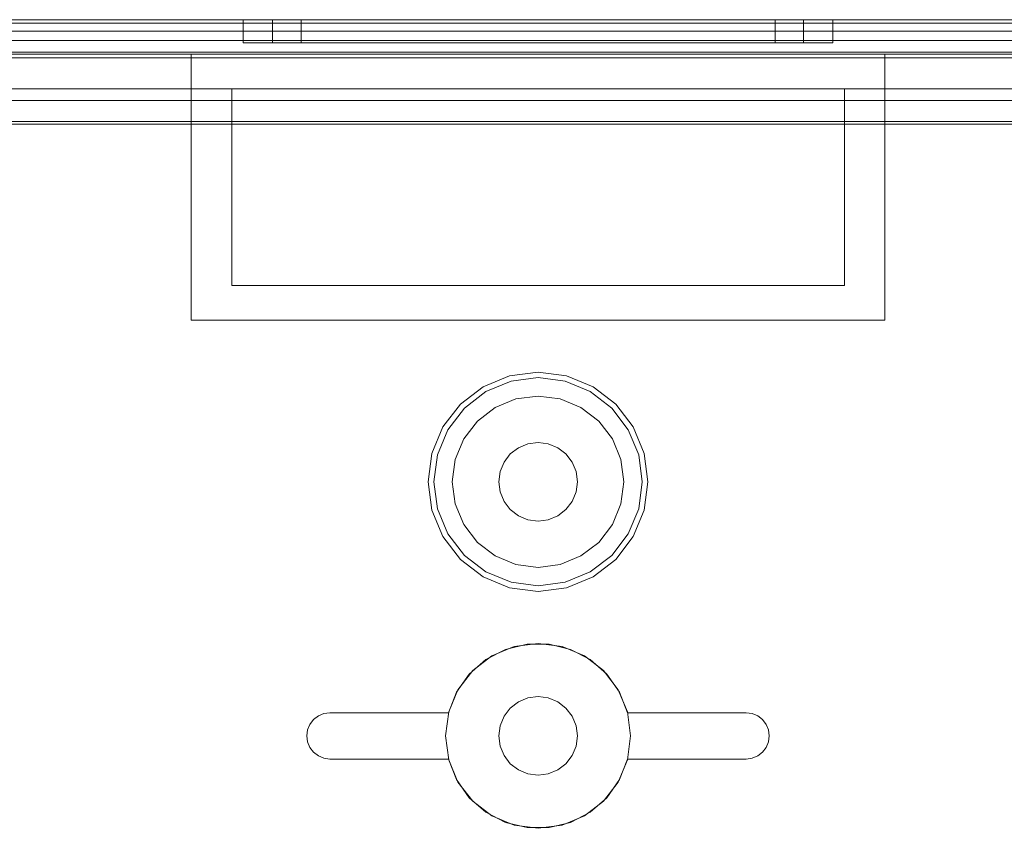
# Model space of a CAD drawing. Extents: x -634 to 300, y 62 to 1102.
# Tile 82 of 125: x 141.497 to 142.162, y 602.81 to 603.357. Entities that reach past the tile are written whole.
import ezdxf

# ---------------------------------------------------------------- set-up
doc = ezdxf.new("R2010")
doc.units = 0
doc.layers.get('0').update_dxf_attribs({"lineweight": 13})

# ---------------------------------------------------------------- blocks, each defined once
blk = doc.blocks.new('Referenz-A06CPW2YL0')
at = {"color": 9, "linetype": 'ByBlock', "lineweight": 13, "ltscale": 0.13, "true_color": 0xc1c9c4}
for p, q in [((142.74579, 603.35681), (140.94892, 603.35681)), ((142.74579, 603.35681), (140.94892, 603.35681)), ((141.84736, 603.35681), (141.03486, 603.35681)), ((141.03486, 603.35681), (141.84736, 603.35681)), ((142.65204, 603.35681), (141.04267, 603.35681)), ((141.04267, 603.35681), (142.65204, 603.35681)), ((141.64814, 603.35681), (141.64814, 603.34119)), ((141.65493, 603.35681), (141.64814, 603.35681)), ((141.64814, 603.35681), (141.65493, 603.35681)), ((141.67483, 603.35681), (141.65493, 603.35681)), ((141.65493, 603.35681), (141.67483, 603.35681)), ((141.66798, 603.35681), (141.66798, 603.34119)), ((141.67409, 603.35681), (141.66798, 603.35681)), ((141.66798, 603.35681), (141.67409, 603.35681)), ((141.69201, 603.35681), (141.67409, 603.35681)), ((141.67409, 603.35681), (141.69201, 603.35681)), ((141.70649, 603.35681), (141.67483, 603.35681)), ((141.67483, 603.35681), (141.70649, 603.35681)), ((141.6872, 603.35681), (141.6872, 603.34119)), ((141.69266, 603.35681), (141.6872, 603.35681)), ((141.6872, 603.35681), (141.69266, 603.35681)), ((141.72052, 603.35681), (141.69201, 603.35681)), ((141.69201, 603.35681), (141.72052, 603.35681)), ((141.70866, 603.35681), (141.69266, 603.35681)), ((141.69266, 603.35681), (141.70866, 603.35681)), ((141.74775, 603.35681), (141.70649, 603.35681)), ((141.70649, 603.35681), (141.74775, 603.35681)), ((141.73411, 603.35681), (141.70866, 603.35681)), ((141.70866, 603.35681), (141.73411, 603.35681)), ((141.75767, 603.35681), (141.72052, 603.35681)), ((141.72052, 603.35681), (141.75767, 603.35681)), ((141.76728, 603.35681), (141.73411, 603.35681)), ((141.73411, 603.35681), (141.76728, 603.35681)), ((141.7958, 603.35681), (141.74775, 603.35681)), ((141.74775, 603.35681), (141.7958, 603.35681)), ((141.80093, 603.35681), (141.75767, 603.35681)), ((141.75767, 603.35681), (141.80093, 603.35681)), ((141.80591, 603.35681), (141.76728, 603.35681)), ((141.76728, 603.35681), (141.80591, 603.35681)), ((141.84736, 603.35681), (141.7958, 603.35681)), ((141.7958, 603.35681), (141.84736, 603.35681)), ((141.84736, 603.35681), (141.80093, 603.35681)), ((141.80093, 603.35681), (141.84736, 603.35681)), ((141.84736, 603.35681), (141.80591, 603.35681)), ((141.80591, 603.35681), (141.84736, 603.35681)), ((142.65986, 603.35681), (141.84736, 603.35681)), ((141.88881, 603.35681), (141.84736, 603.35681)), ((141.89378, 603.35681), (141.84736, 603.35681)), ((141.89892, 603.35681), (141.84736, 603.35681)), ((141.84736, 603.35681), (142.65986, 603.35681)), ((141.84736, 603.35681), (141.88881, 603.35681)), ((141.84736, 603.35681), (141.89378, 603.35681)), ((141.84736, 603.35681), (141.89892, 603.35681)), ((141.92743, 603.35681), (141.88881, 603.35681)), ((141.88881, 603.35681), (141.92743, 603.35681)), ((141.93704, 603.35681), (141.89378, 603.35681)), ((141.89378, 603.35681), (141.93704, 603.35681)), ((141.94697, 603.35681), (141.89892, 603.35681)), ((141.89892, 603.35681), (141.94697, 603.35681)), ((141.9606, 603.35681), (141.92743, 603.35681)), ((141.92743, 603.35681), (141.9606, 603.35681)), ((141.97419, 603.35681), (141.93704, 603.35681)), ((141.93704, 603.35681), (141.97419, 603.35681)), ((141.98823, 603.35681), (141.94697, 603.35681)), ((141.94697, 603.35681), (141.98823, 603.35681)), ((141.98606, 603.35681), (141.9606, 603.35681)), ((141.9606, 603.35681), (141.98606, 603.35681)), ((142.0027, 603.35681), (141.97419, 603.35681)), ((141.97419, 603.35681), (142.0027, 603.35681)), ((142.00206, 603.35681), (141.98606, 603.35681)), ((141.98606, 603.35681), (142.00206, 603.35681)), ((142.01989, 603.35681), (141.98823, 603.35681)), ((141.98823, 603.35681), (142.01989, 603.35681)), ((142.00751, 603.35681), (142.00206, 603.35681)), ((142.00206, 603.35681), (142.00751, 603.35681)), ((142.02062, 603.35681), (142.0027, 603.35681)), ((142.0027, 603.35681), (142.02062, 603.35681)), ((142.00751, 603.34119), (142.00751, 603.35681)), ((142.03979, 603.35681), (142.01989, 603.35681)), ((142.01989, 603.35681), (142.03979, 603.35681)), ((142.02673, 603.35681), (142.02062, 603.35681)), ((142.02062, 603.35681), (142.02673, 603.35681)), ((142.02673, 603.34119), (142.02673, 603.35681)), ((142.04658, 603.35681), (142.03979, 603.35681)), ((142.03979, 603.35681), (142.04658, 603.35681)), ((142.04658, 603.34119), (142.04658, 603.35681)), ((141.03486, 603.349), (141.84736, 603.349)), ((141.03486, 603.349), (141.84736, 603.349)), ((141.04267, 603.349), (142.65204, 603.349)), ((142.65204, 603.349), (141.04267, 603.349)), ((141.84736, 603.349), (142.65986, 603.349)), ((141.84736, 603.349), (142.65986, 603.349)), ((141.64814, 603.34119), (141.65493, 603.34119)), ((141.64814, 603.34119), (141.65493, 603.34119)), ((141.65493, 603.34119), (141.67483, 603.34119)), ((141.65493, 603.34119), (141.67483, 603.34119)), ((141.66798, 603.34119), (141.67409, 603.34119)), ((141.66798, 603.34119), (141.67409, 603.34119)), ((141.67409, 603.34119), (141.69201, 603.34119)), ((141.67409, 603.34119), (141.69201, 603.34119)), ((141.67483, 603.34119), (141.70649, 603.34119)), ((141.67483, 603.34119), (141.70649, 603.34119)), ((141.6872, 603.34119), (141.69266, 603.34119)), ((141.6872, 603.34119), (141.69266, 603.34119)), ((141.69201, 603.34119), (141.72052, 603.34119)), ((141.69201, 603.34119), (141.72052, 603.34119)), ((141.69266, 603.34119), (141.70866, 603.34119)), ((141.69266, 603.34119), (141.70866, 603.34119)), ((141.70649, 603.34119), (141.74775, 603.34119)), ((141.70649, 603.34119), (141.74775, 603.34119)), ((141.70866, 603.34119), (141.73411, 603.34119)), ((141.70866, 603.34119), (141.73411, 603.34119)), ((141.72052, 603.34119), (141.75767, 603.34119)), ((141.72052, 603.34119), (141.75767, 603.34119)), ((141.73411, 603.34119), (141.76728, 603.34119)), ((141.73411, 603.34119), (141.76728, 603.34119)), ((141.74775, 603.34119), (141.7958, 603.34119)), ((141.74775, 603.34119), (141.7958, 603.34119)), ((141.75767, 603.34119), (141.80093, 603.34119)), ((141.75767, 603.34119), (141.80093, 603.34119)), ((141.76728, 603.34119), (141.80591, 603.34119)), ((141.76728, 603.34119), (141.80591, 603.34119)), ((141.7958, 603.34119), (141.84736, 603.34119)), ((141.7958, 603.34119), (141.84736, 603.34119)), ((141.80093, 603.34119), (141.84736, 603.34119)), ((141.80093, 603.34119), (141.84736, 603.34119)), ((141.80591, 603.34119), (141.84736, 603.34119)), ((141.80591, 603.34119), (141.84736, 603.34119)), ((141.84736, 603.34119), (141.88881, 603.34119)), ((141.84736, 603.34119), (141.89378, 603.34119)), ((141.84736, 603.34119), (141.89892, 603.34119)), ((141.84736, 603.34119), (141.88881, 603.34119)), ((141.84736, 603.34119), (141.89892, 603.34119)), ((141.84736, 603.34119), (141.89378, 603.34119)), ((141.88881, 603.34119), (141.92743, 603.34119)), ((141.88881, 603.34119), (141.92743, 603.34119)), ((141.89378, 603.34119), (141.93704, 603.34119)), ((141.89378, 603.34119), (141.93704, 603.34119)), ((141.89892, 603.34119), (141.94697, 603.34119)), ((141.89892, 603.34119), (141.94697, 603.34119)), ((141.92743, 603.34119), (141.9606, 603.34119)), ((141.92743, 603.34119), (141.9606, 603.34119)), ((141.93704, 603.34119), (141.97419, 603.34119)), ((141.93704, 603.34119), (141.97419, 603.34119)), ((141.94697, 603.34119), (141.98823, 603.34119)), ((141.94697, 603.34119), (141.98823, 603.34119)), ((141.9606, 603.34119), (141.98606, 603.34119)), ((141.9606, 603.34119), (141.98606, 603.34119)), ((141.97419, 603.34119), (142.0027, 603.34119)), ((141.97419, 603.34119), (142.0027, 603.34119)), ((141.98606, 603.34119), (142.00206, 603.34119)), ((141.98606, 603.34119), (142.00206, 603.34119)), ((141.98823, 603.34119), (142.01989, 603.34119)), ((141.98823, 603.34119), (142.01989, 603.34119)), ((142.00206, 603.34119), (142.00751, 603.34119)), ((142.00206, 603.34119), (142.00751, 603.34119)), ((142.0027, 603.34119), (142.02062, 603.34119)), ((142.0027, 603.34119), (142.02062, 603.34119)), ((142.01989, 603.34119), (142.03979, 603.34119)), ((142.01989, 603.34119), (142.03979, 603.34119)), ((142.02062, 603.34119), (142.02673, 603.34119)), ((142.02062, 603.34119), (142.02673, 603.34119)), ((142.03979, 603.34119), (142.04658, 603.34119)), ((142.03979, 603.34119), (142.04658, 603.34119)), ((140.94892, 603.33494), (142.74579, 603.33494)), ((140.94892, 603.33338), (141.61298, 603.33338)), ((142.60829, 603.33494), (141.08642, 603.33494)), ((141.61298, 603.24353), (141.61298, 603.33338)), ((141.61298, 603.33338), (141.84736, 603.33338)), ((141.61298, 603.33338), (141.61298, 603.33338)), ((141.61298, 603.33338), (141.84736, 603.33338)), ((141.61298, 603.24353), (141.61298, 603.33338)), ((141.84736, 603.33338), (142.08173, 603.33338)), ((141.84736, 603.33338), (142.08173, 603.33338)), ((142.08173, 603.33338), (142.08173, 603.24353)), ((142.08173, 603.33338), (142.08173, 603.33338)), ((142.08173, 603.33338), (142.08173, 603.24353)), ((142.08173, 603.33338), (142.74579, 603.33338)), ((141.08642, 603.30994), (142.60829, 603.30994)), ((141.64033, 603.30994), (141.08642, 603.30994)), ((142.05439, 603.30994), (141.64033, 603.30994)), ((141.64033, 603.30994), (141.64033, 603.28806)), ((141.64033, 603.28806), (141.64033, 603.30994)), ((141.64033, 603.30994), (141.64033, 603.30994)), ((142.05439, 603.30994), (142.05439, 603.28806)), ((142.60829, 603.30994), (142.05439, 603.30994)), ((142.05439, 603.28806), (142.05439, 603.30994)), ((142.05439, 603.30994), (142.05439, 603.30994)), ((141.06027, 603.28806), (141.64033, 603.28806)), ((141.64033, 603.28806), (141.06047, 603.28806)), ((141.64033, 603.17713), (141.64033, 603.28806)), ((141.64033, 603.28806), (141.64033, 603.24353)), ((141.64033, 603.28806), (141.64033, 603.28806)), ((142.05439, 603.28806), (142.05439, 603.17713)), ((142.3809, 603.28806), (142.05439, 603.28806)), ((142.05439, 603.28806), (142.3809, 603.28806)), ((142.05439, 603.24353), (142.05439, 603.28806)), ((142.05439, 603.28806), (142.05439, 603.28806)), ((141.61298, 603.15369), (141.61298, 603.24353)), ((141.61298, 603.15369), (141.61298, 603.24353)), ((141.64033, 603.24353), (141.64033, 603.17713)), ((142.05439, 603.17713), (142.05439, 603.24353)), ((142.08173, 603.24353), (142.08173, 603.15369)), ((142.08173, 603.24353), (142.08173, 603.15369)), ((142.05439, 603.17713), (141.64033, 603.17713)), ((141.64033, 603.17713), (142.05439, 603.17713)), ((141.64033, 603.17713), (141.64033, 603.17713)), ((142.05439, 603.17713), (142.05439, 603.17713)), ((141.84736, 603.15369), (141.61298, 603.15369)), ((141.61298, 603.15369), (141.61298, 603.15369)), ((141.84736, 603.15369), (141.61298, 603.15369)), ((142.08173, 603.15369), (141.84736, 603.15369)), ((142.08173, 603.15369), (141.84736, 603.15369)), ((142.08173, 603.15369), (142.08173, 603.15369)), ((141.84736, 603.11853), (141.82815, 603.116)), ((141.86657, 603.116), (141.84736, 603.11853)), ((141.82815, 603.116), (141.81025, 603.10859)), ((141.82914, 603.11231), (141.81216, 603.10528)), ((141.84736, 603.11471), (141.82914, 603.11231)), ((141.86558, 603.11231), (141.84736, 603.11471)), ((141.88256, 603.10528), (141.86558, 603.11231)), ((141.88447, 603.10859), (141.86657, 603.116)), ((141.81025, 603.10859), (141.79488, 603.09679)), ((141.81216, 603.10528), (141.79758, 603.09409)), ((141.89714, 603.09409), (141.88256, 603.10528)), ((141.89984, 603.09679), (141.88447, 603.10859)), ((141.83235, 603.10031), (141.81837, 603.09452)), ((141.83235, 603.10031), (141.81837, 603.09452)), ((141.84736, 603.10228), (141.83235, 603.10031)), ((141.84736, 603.10228), (141.83235, 603.10031)), ((141.86236, 603.10031), (141.84736, 603.10228)), ((141.86236, 603.10031), (141.84736, 603.10228)), ((141.87634, 603.09452), (141.86236, 603.10031)), ((141.87634, 603.09452), (141.86236, 603.10031)), ((141.79488, 603.09679), (141.78308, 603.08142)), ((141.79758, 603.09409), (141.78639, 603.07951)), ((141.81837, 603.09452), (141.80637, 603.0853)), ((141.81837, 603.09452), (141.80637, 603.0853)), ((141.88835, 603.0853), (141.87634, 603.09452)), ((141.88835, 603.0853), (141.87634, 603.09452)), ((141.90832, 603.07951), (141.89714, 603.09409)), ((141.91163, 603.08142), (141.89984, 603.09679)), ((141.80637, 603.0853), (141.79715, 603.0733)), ((141.80637, 603.0853), (141.79715, 603.0733)), ((141.89756, 603.0733), (141.88835, 603.0853)), ((141.89756, 603.0733), (141.88835, 603.0853)), ((141.78308, 603.08142), (141.77567, 603.06352)), ((141.78639, 603.07951), (141.77936, 603.06253)), ((141.91536, 603.06253), (141.90832, 603.07951)), ((141.91905, 603.06352), (141.91163, 603.08142)), ((141.79715, 603.0733), (141.79136, 603.05932)), ((141.79715, 603.0733), (141.79136, 603.05932)), ((141.90335, 603.05932), (141.89756, 603.0733)), ((141.90335, 603.05932), (141.89756, 603.0733)), ((141.82857, 603.0631), (141.83408, 603.06732)), ((141.83408, 603.06732), (141.82857, 603.0631)), ((141.83408, 603.06732), (141.84048, 603.06997)), ((141.84048, 603.06997), (141.83408, 603.06732)), ((141.84048, 603.06997), (141.84736, 603.07088)), ((141.84736, 603.07088), (141.84048, 603.06997)), ((141.84736, 603.07088), (141.85423, 603.06997)), ((141.85423, 603.06997), (141.84736, 603.07088)), ((141.85423, 603.06997), (141.86064, 603.06732)), ((141.86064, 603.06732), (141.85423, 603.06997)), ((141.86064, 603.06732), (141.86614, 603.0631)), ((141.86614, 603.0631), (141.86064, 603.06732)), ((141.77567, 603.06352), (141.77314, 603.04431)), ((141.77936, 603.06253), (141.77696, 603.04431)), ((141.79136, 603.05932), (141.78939, 603.04431)), ((141.79136, 603.05932), (141.78939, 603.04431)), ((141.82435, 603.05759), (141.82857, 603.0631)), ((141.82857, 603.0631), (141.82435, 603.05759)), ((141.86614, 603.0631), (141.87036, 603.05759)), ((141.87036, 603.05759), (141.86614, 603.0631)), ((141.90533, 603.04431), (141.90335, 603.05932)), ((141.90533, 603.04431), (141.90335, 603.05932)), ((141.91776, 603.04431), (141.91536, 603.06253)), ((141.92158, 603.04431), (141.91905, 603.06352)), ((141.82079, 603.04431), (141.8217, 603.05119)), ((141.8217, 603.05119), (141.82079, 603.04431)), ((141.8217, 603.05119), (141.82435, 603.05759)), ((141.82435, 603.05759), (141.8217, 603.05119)), ((141.87036, 603.05759), (141.87301, 603.05119)), ((141.87301, 603.05119), (141.87036, 603.05759)), ((141.87301, 603.05119), (141.87392, 603.04431)), ((141.87392, 603.04431), (141.87301, 603.05119)), ((141.77314, 603.04431), (141.77567, 603.0251)), ((141.77696, 603.04431), (141.77936, 603.02609)), ((141.78939, 603.04431), (141.79136, 603.02931)), ((141.78939, 603.04431), (141.79136, 603.02931)), ((141.8217, 603.03744), (141.82079, 603.04431)), ((141.82079, 603.04431), (141.8217, 603.03744)), ((141.87392, 603.04431), (141.87301, 603.03744)), ((141.87301, 603.03744), (141.87392, 603.04431)), ((141.90335, 603.02931), (141.90533, 603.04431)), ((141.90335, 603.02931), (141.90533, 603.04431)), ((141.91536, 603.02609), (141.91776, 603.04431)), ((141.91905, 603.0251), (141.92158, 603.04431)), ((141.82435, 603.03103), (141.8217, 603.03744)), ((141.8217, 603.03744), (141.82435, 603.03103)), ((141.82857, 603.02553), (141.82435, 603.03103)), ((141.82435, 603.03103), (141.82857, 603.02553)), ((141.87036, 603.03103), (141.86614, 603.02553)), ((141.86614, 603.02553), (141.87036, 603.03103)), ((141.87301, 603.03744), (141.87036, 603.03103)), ((141.87036, 603.03103), (141.87301, 603.03744)), ((141.77567, 603.0251), (141.78308, 603.0072)), ((141.77936, 603.02609), (141.78639, 603.00911)), ((141.79136, 603.02931), (141.79715, 603.01533)), ((141.79136, 603.02931), (141.79715, 603.01533)), ((141.83408, 603.02131), (141.82857, 603.02553)), ((141.82857, 603.02553), (141.83408, 603.02131)), ((141.86614, 603.02553), (141.86064, 603.02131)), ((141.86064, 603.02131), (141.86614, 603.02553)), ((141.89756, 603.01533), (141.90335, 603.02931)), ((141.89756, 603.01533), (141.90335, 603.02931)), ((141.90832, 603.00911), (141.91536, 603.02609)), ((141.91163, 603.0072), (141.91905, 603.0251)), ((141.84048, 603.01866), (141.83408, 603.02131)), ((141.83408, 603.02131), (141.84048, 603.01866)), ((141.84736, 603.01775), (141.84048, 603.01866)), ((141.84048, 603.01866), (141.84736, 603.01775)), ((141.85423, 603.01866), (141.84736, 603.01775)), ((141.84736, 603.01775), (141.85423, 603.01866)), ((141.86064, 603.02131), (141.85423, 603.01866)), ((141.85423, 603.01866), (141.86064, 603.02131)), ((141.79715, 603.01533), (141.80637, 603.00332)), ((141.79715, 603.01533), (141.80637, 603.00332)), ((141.88835, 603.00332), (141.89756, 603.01533)), ((141.88835, 603.00332), (141.89756, 603.01533)), ((141.78308, 603.0072), (141.79488, 602.99183)), ((141.78639, 603.00911), (141.79758, 602.99453)), ((141.89714, 602.99453), (141.90832, 603.00911)), ((141.89984, 602.99183), (141.91163, 603.0072)), ((141.80637, 603.00332), (141.81837, 602.99411)), ((141.80637, 603.00332), (141.81837, 602.99411)), ((141.87634, 602.99411), (141.88835, 603.00332)), ((141.87634, 602.99411), (141.88835, 603.00332)), ((141.79488, 602.99183), (141.81025, 602.98004)), ((141.79758, 602.99453), (141.81216, 602.98335)), ((141.81837, 602.99411), (141.83235, 602.98832)), ((141.81837, 602.99411), (141.83235, 602.98832)), ((141.86236, 602.98832), (141.87634, 602.99411)), ((141.86236, 602.98832), (141.87634, 602.99411)), ((141.88256, 602.98335), (141.89714, 602.99453)), ((141.88447, 602.98004), (141.89984, 602.99183)), ((141.83235, 602.98832), (141.84736, 602.98634)), ((141.83235, 602.98832), (141.84736, 602.98634)), ((141.84736, 602.98634), (141.86236, 602.98832)), ((141.84736, 602.98634), (141.86236, 602.98832)), ((141.81025, 602.98004), (141.82815, 602.97262)), ((141.81216, 602.98335), (141.82914, 602.97631)), ((141.86558, 602.97631), (141.88256, 602.98335)), ((141.86657, 602.97262), (141.88447, 602.98004)), ((141.82815, 602.97262), (141.84736, 602.97009)), ((141.82914, 602.97631), (141.84736, 602.97391)), ((141.84736, 602.97391), (141.86558, 602.97631)), ((141.84736, 602.97009), (141.86657, 602.97262)), ((141.83118, 602.93281), (141.81611, 602.92656)), ((141.83118, 602.93281), (141.81611, 602.92656)), ((141.82537, 602.93094), (141.83989, 602.93449)), ((141.83989, 602.93449), (141.82537, 602.93094)), ((141.84736, 602.93494), (141.83118, 602.93281)), ((141.84736, 602.93494), (141.83118, 602.93281)), ((141.83989, 602.93449), (141.85483, 602.93449)), ((141.85483, 602.93449), (141.83989, 602.93449)), ((141.86353, 602.93281), (141.84736, 602.93494)), ((141.86353, 602.93281), (141.84736, 602.93494)), ((141.85483, 602.93449), (141.86934, 602.93094)), ((141.86934, 602.93094), (141.85483, 602.93449)), ((141.87861, 602.92656), (141.86353, 602.93281)), ((141.87861, 602.92656), (141.86353, 602.93281)), ((141.81611, 602.92656), (141.80316, 602.91663)), ((141.81611, 602.92656), (141.80316, 602.91663)), ((141.81211, 602.92405), (141.82537, 602.93094)), ((141.82537, 602.93094), (141.81211, 602.92405)), ((141.86934, 602.93094), (141.8826, 602.92405)), ((141.8826, 602.92405), (141.86934, 602.93094)), ((141.89155, 602.91663), (141.87861, 602.92656)), ((141.89155, 602.91663), (141.87861, 602.92656)), ((141.80087, 602.91421), (141.81211, 602.92405)), ((141.81211, 602.92405), (141.80087, 602.91421)), ((141.8826, 602.92405), (141.89385, 602.91421)), ((141.89385, 602.91421), (141.8826, 602.92405)), ((141.79228, 602.90198), (141.80087, 602.91421)), ((141.80087, 602.91421), (141.79228, 602.90198)), ((141.80316, 602.91663), (141.79323, 602.90369)), ((141.80316, 602.91663), (141.79323, 602.90369)), ((141.90148, 602.90369), (141.89155, 602.91663)), ((141.90148, 602.90369), (141.89155, 602.91663)), ((141.89385, 602.91421), (141.90243, 602.90198)), ((141.90243, 602.90198), (141.89385, 602.91421)), ((141.78684, 602.88806), (141.79228, 602.90198)), ((141.79228, 602.90198), (141.78684, 602.88806)), ((141.79323, 602.90369), (141.78699, 602.88861)), ((141.79323, 602.90369), (141.78699, 602.88861)), ((141.84048, 602.8981), (141.83408, 602.89544)), ((141.83408, 602.89544), (141.84048, 602.8981)), ((141.84736, 602.899), (141.84048, 602.8981)), ((141.84048, 602.8981), (141.84736, 602.899)), ((141.85423, 602.8981), (141.84736, 602.899)), ((141.84736, 602.899), (141.85423, 602.8981)), ((141.86064, 602.89544), (141.85423, 602.8981)), ((141.85423, 602.8981), (141.86064, 602.89544)), ((141.90773, 602.88861), (141.90148, 602.90369)), ((141.90773, 602.88861), (141.90148, 602.90369)), ((141.90243, 602.90198), (141.90787, 602.88806)), ((141.90787, 602.88806), (141.90243, 602.90198)), ((141.83408, 602.89544), (141.82857, 602.89122)), ((141.82857, 602.89122), (141.83408, 602.89544)), ((141.86614, 602.89122), (141.86064, 602.89544)), ((141.86064, 602.89544), (141.86614, 602.89122)), ((141.69568, 602.88349), (141.69892, 602.88597)), ((141.69892, 602.88597), (141.69568, 602.88349)), ((141.69892, 602.88597), (141.70269, 602.88753)), ((141.70269, 602.88753), (141.69892, 602.88597)), ((141.70269, 602.88753), (141.70673, 602.88806)), ((141.70673, 602.88806), (141.70269, 602.88753)), ((141.70673, 602.88806), (141.78684, 602.88806)), ((141.78684, 602.88806), (141.70673, 602.88806)), ((141.70673, 602.88806), (141.70673, 602.88806)), ((141.78699, 602.88861), (141.78486, 602.87244)), ((141.78699, 602.88861), (141.78486, 602.87244)), ((141.78684, 602.88806), (141.78684, 602.88806)), ((141.82435, 602.88572), (141.8217, 602.87931)), ((141.8217, 602.87931), (141.82435, 602.88572)), ((141.82857, 602.89122), (141.82435, 602.88572)), ((141.82435, 602.88572), (141.82857, 602.89122)), ((141.87036, 602.88572), (141.86614, 602.89122)), ((141.86614, 602.89122), (141.87036, 602.88572)), ((141.87301, 602.87931), (141.87036, 602.88572)), ((141.87036, 602.88572), (141.87301, 602.87931)), ((141.90986, 602.87244), (141.90773, 602.88861)), ((141.90986, 602.87244), (141.90773, 602.88861)), ((141.90787, 602.88806), (141.98798, 602.88806)), ((141.98798, 602.88806), (141.90787, 602.88806)), ((141.90787, 602.88806), (141.90787, 602.88806)), ((141.98798, 602.88806), (141.99203, 602.88753)), ((141.99203, 602.88753), (141.98798, 602.88806)), ((141.98798, 602.88806), (141.98798, 602.88806)), ((141.99203, 602.88753), (141.99579, 602.88597)), ((141.99579, 602.88597), (141.99203, 602.88753)), ((141.99579, 602.88597), (141.99903, 602.88349)), ((141.99903, 602.88349), (141.99579, 602.88597)), ((141.69164, 602.87648), (141.6932, 602.88025)), ((141.6932, 602.88025), (141.69164, 602.87648)), ((141.6932, 602.88025), (141.69568, 602.88349)), ((141.69568, 602.88349), (141.6932, 602.88025)), ((141.8217, 602.87931), (141.82079, 602.87244)), ((141.82079, 602.87244), (141.8217, 602.87931)), ((141.87392, 602.87244), (141.87301, 602.87931)), ((141.87301, 602.87931), (141.87392, 602.87244)), ((141.99903, 602.88349), (142.00151, 602.88025)), ((142.00151, 602.88025), (141.99903, 602.88349)), ((142.00151, 602.88025), (142.00307, 602.87648)), ((142.00307, 602.87648), (142.00151, 602.88025)), ((141.69111, 602.87244), (141.69164, 602.87648)), ((141.69164, 602.87648), (141.69111, 602.87244)), ((141.69164, 602.86839), (141.69111, 602.87244)), ((141.69111, 602.87244), (141.69164, 602.86839)), ((141.78486, 602.87244), (141.78699, 602.85626)), ((141.78486, 602.87244), (141.78699, 602.85626)), ((141.82079, 602.87244), (141.8217, 602.86556)), ((141.8217, 602.86556), (141.82079, 602.87244)), ((141.87301, 602.86556), (141.87392, 602.87244)), ((141.87392, 602.87244), (141.87301, 602.86556)), ((141.90773, 602.85626), (141.90986, 602.87244)), ((141.90773, 602.85626), (141.90986, 602.87244)), ((142.00307, 602.87648), (142.00361, 602.87244)), ((142.00361, 602.87244), (142.00307, 602.87648)), ((142.00361, 602.87244), (142.00307, 602.86839)), ((142.00307, 602.86839), (142.00361, 602.87244)), ((141.6932, 602.86463), (141.69164, 602.86839)), ((141.69164, 602.86839), (141.6932, 602.86463)), ((141.8217, 602.86556), (141.82435, 602.85916)), ((141.82435, 602.85916), (141.8217, 602.86556)), ((141.87036, 602.85916), (141.87301, 602.86556)), ((141.87301, 602.86556), (141.87036, 602.85916)), ((142.00307, 602.86839), (142.00151, 602.86463)), ((142.00151, 602.86463), (142.00307, 602.86839)), ((141.69568, 602.86139), (141.6932, 602.86463)), ((141.6932, 602.86463), (141.69568, 602.86139)), ((141.69892, 602.85891), (141.69568, 602.86139)), ((141.69568, 602.86139), (141.69892, 602.85891)), ((141.70269, 602.85735), (141.69892, 602.85891)), ((141.69892, 602.85891), (141.70269, 602.85735)), ((141.82435, 602.85916), (141.82857, 602.85366)), ((141.82857, 602.85366), (141.82435, 602.85916)), ((141.86614, 602.85366), (141.87036, 602.85916)), ((141.87036, 602.85916), (141.86614, 602.85366)), ((141.99579, 602.85891), (141.99203, 602.85735)), ((141.99203, 602.85735), (141.99579, 602.85891)), ((141.99903, 602.86139), (141.99579, 602.85891)), ((141.99579, 602.85891), (141.99903, 602.86139)), ((142.00151, 602.86463), (141.99903, 602.86139)), ((141.99903, 602.86139), (142.00151, 602.86463)), ((141.70673, 602.85681), (141.70269, 602.85735)), ((141.70269, 602.85735), (141.70673, 602.85681)), ((141.78684, 602.85681), (141.70673, 602.85681)), ((141.70673, 602.85681), (141.78684, 602.85681)), ((141.70673, 602.85681), (141.70673, 602.85681)), ((141.79228, 602.84289), (141.78684, 602.85681)), ((141.78684, 602.85681), (141.79228, 602.84289)), ((141.78684, 602.85681), (141.78684, 602.85681)), ((141.78699, 602.85626), (141.79323, 602.84119)), ((141.78699, 602.85626), (141.79323, 602.84119)), ((141.82857, 602.85366), (141.83408, 602.84943)), ((141.83408, 602.84943), (141.82857, 602.85366)), ((141.86064, 602.84943), (141.86614, 602.85366)), ((141.86614, 602.85366), (141.86064, 602.84943)), ((141.90148, 602.84119), (141.90773, 602.85626)), ((141.90148, 602.84119), (141.90773, 602.85626)), ((141.90787, 602.85681), (141.90243, 602.84289)), ((141.90243, 602.84289), (141.90787, 602.85681)), ((141.98798, 602.85681), (141.90787, 602.85681)), ((141.90787, 602.85681), (141.98798, 602.85681)), ((141.90787, 602.85681), (141.90787, 602.85681)), ((141.99203, 602.85735), (141.98798, 602.85681)), ((141.98798, 602.85681), (141.99203, 602.85735)), ((141.98798, 602.85681), (141.98798, 602.85681)), ((141.83408, 602.84943), (141.84048, 602.84678)), ((141.84048, 602.84678), (141.83408, 602.84943)), ((141.84048, 602.84678), (141.84736, 602.84588)), ((141.84736, 602.84588), (141.84048, 602.84678)), ((141.84736, 602.84588), (141.85423, 602.84678)), ((141.85423, 602.84678), (141.84736, 602.84588)), ((141.85423, 602.84678), (141.86064, 602.84943)), ((141.86064, 602.84943), (141.85423, 602.84678)), ((141.80087, 602.83067), (141.79228, 602.84289)), ((141.79228, 602.84289), (141.80087, 602.83067)), ((141.79323, 602.84119), (141.80316, 602.82824)), ((141.79323, 602.84119), (141.80316, 602.82824)), ((141.89155, 602.82824), (141.90148, 602.84119)), ((141.89155, 602.82824), (141.90148, 602.84119)), ((141.90243, 602.84289), (141.89385, 602.83067)), ((141.89385, 602.83067), (141.90243, 602.84289)), ((141.81211, 602.82082), (141.80087, 602.83067)), ((141.80087, 602.83067), (141.81211, 602.82082)), ((141.80316, 602.82824), (141.81611, 602.81831)), ((141.80316, 602.82824), (141.81611, 602.81831)), ((141.87861, 602.81831), (141.89155, 602.82824)), ((141.87861, 602.81831), (141.89155, 602.82824)), ((141.89385, 602.83067), (141.8826, 602.82082)), ((141.8826, 602.82082), (141.89385, 602.83067)), ((141.82537, 602.81393), (141.81211, 602.82082)), ((141.81211, 602.82082), (141.82537, 602.81393)), ((141.81611, 602.81831), (141.83118, 602.81207)), ((141.81611, 602.81831), (141.83118, 602.81207)), ((141.86353, 602.81207), (141.87861, 602.81831)), ((141.86353, 602.81207), (141.87861, 602.81831)), ((141.8826, 602.82082), (141.86934, 602.81393)), ((141.86934, 602.81393), (141.8826, 602.82082)), ((141.83989, 602.81039), (141.82537, 602.81393)), ((141.82537, 602.81393), (141.83989, 602.81039)), ((141.83118, 602.81207), (141.84736, 602.80994)), ((141.83118, 602.81207), (141.84736, 602.80994)), ((141.84736, 602.80994), (141.86353, 602.81207)), ((141.84736, 602.80994), (141.86353, 602.81207)), ((141.86934, 602.81393), (141.85483, 602.81039)), ((141.85483, 602.81039), (141.86934, 602.81393)), ((141.85483, 602.81039), (141.83989, 602.81039)), ((141.83989, 602.81039), (141.85483, 602.81039))]:
    blk.add_line(p, q, dxfattribs=at)
at = {"color": 251, "linetype": 'ByBlock', "lineweight": 13, "ltscale": 0.13, "true_color": 0x636363}
for p, q in [((142.74579, 603.35681), (140.94892, 603.35681)), ((142.74579, 603.35456), (140.94892, 603.35456)), ((142.60829, 603.34275), (141.08642, 603.34275)), ((141.08642, 603.34275), (142.60829, 603.34275)), ((140.94892, 603.33112), (142.74579, 603.33112)), ((141.08642, 603.30213), (142.60829, 603.30213)), ((142.60829, 603.30213), (141.08642, 603.30213)), ((141.08173, 603.28806), (142.61298, 603.28806)), ((141.08371, 603.28609), (142.611, 603.28609))]:
    blk.add_line(p, q, dxfattribs=at)

msp = doc.modelspace()

# ---------------------------------------------------------------- block references
at = {"color": 8, "lineweight": 25, "ltscale": 0.25, "true_color": 0x808080}
msp.add_blockref('Referenz-A06CPW2YL0', (0, 0), dxfattribs=at)

doc.saveas('drawing.dxf')
